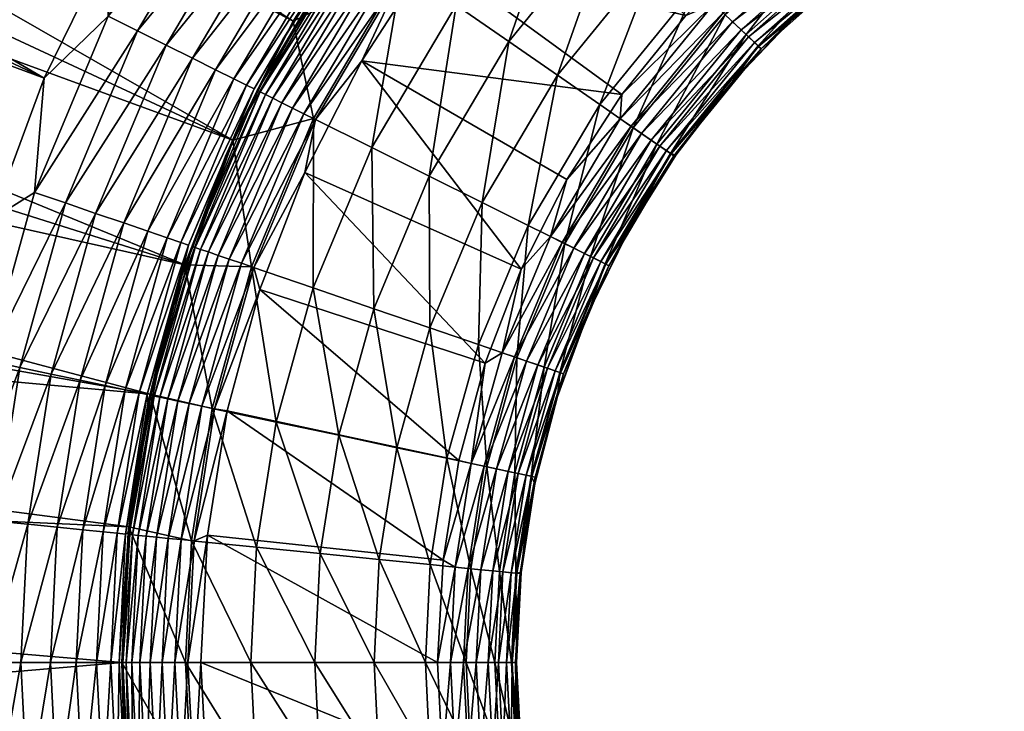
# Model space of a CAD drawing. Header units: inches. Extents: x -175 to 175, y -175 to 175.
# Tile 27 of 43: x -35 to -10, y -1 to 16. Entities that reach past the tile are written whole.
import ezdxf

# ---------------------------------------------------------------- set-up
doc = ezdxf.new("R2010")
doc.units = ezdxf.units.IN
doc.header["$MEASUREMENT"] = 0
doc.layers.add('Layer 1', color=7, linetype='Continuous')

# ---------------------------------------------------------------- blocks, each defined once
blk = doc.blocks.new('Bucket 35 H-6')
at = {"color": 253, "true_color": 0xa4adb2}
mesh = blk.add_polyface(dxfattribs=at)
corners = [(-24.163, 21.735, 18), (-82.638, 85.21, 18), (-21.723, 24.17, 18), (-104.581, 56.15, 18), (-100.924, 62.485, 18), (-28.156, 16.233, 18), (-107.836, 49.609, 18), (-29.689, 13.222, 18), (-110.684, 42.876, 18), (-30.902, 10.064, 18), (-116.672, 21.808, 18), (-115.108, 28.952, 18), (-31.782, 6.791, 18), (-113.112, 35.976, 18), (-117.795, 14.589, 18), (-32.316, 3.433, 18), (-118.47, 7.312, 18), (-32.5, 0, 18), (-118.69, 0, 18), (-26.301, 19.092, 18), (-92.482, 74.413, 18), (-114.709, 61.578, 8), (-34.464, 14.789, 8), (-32.789, 18.2, 8), (-121.409, 47.018, 8), (-124.076, 39.456, 8), (-35.787, 11.225, 8), (-118.284, 54.398, 8), (-126.27, 31.743, 8), (-127.982, 23.916, 8), (-37.314, 3.799, 8), (-36.738, 7.555, 8), (-129.21, 15.99, 8), (-129.95, 8.018, 8), (-37.5, 0, 8), (-30.783, 21.418, 8), (-110.701, 68.521, 8), (-28.457, 24.425, 8), (-101.44, 81.606, 8), (-34.133, 3.422, 6.845), (-34.88, 3.497, 7.361), (-35.055, 0, 7.361), (-35.687, 3.578, 7.725), (-35.865, 0, 7.725), (-36.693, 0, 7.934), (-36.51, 3.66, 7.934), (-34.304, 0, 6.845), (-35.079, 7.468, 7.725), (-34.286, 7.299, 7.361), (-33.927, 11.632, 7.725), (-35.889, 7.64, 7.934), (-34.71, 11.901, 7.934)]
mesh.append_faces([[corners[k] for k in face] for face in [(0, 1, 2), (3, 4, 5), (6, 3, 7), (8, 7, 9), (10, 11, 12), (9, 11, 13), (14, 15, 16), (17, 18, 16), (0, 19, 20), (4, 19, 5), (3, 5, 7), (8, 6, 7), (13, 8, 9), (12, 11, 9), (12, 14, 10), (15, 17, 16), (12, 15, 14), (21, 22, 23), (24, 25, 26), (22, 27, 24), (26, 25, 28), (29, 30, 31), (28, 29, 31), (30, 32, 33), (30, 33, 34), (30, 29, 32), (26, 28, 31), (22, 24, 26), (22, 21, 27), (35, 36, 23), (37, 38, 35), (39, 40, 41), (42, 43, 40), (42, 44, 43), (45, 34, 44), (41, 46, 39), (30, 34, 45), (43, 41, 40), (47, 42, 48), (47, 49, 50), (50, 49, 51), (44, 42, 45), (50, 45, 47), (42, 40, 48), (26, 51, 22), (31, 50, 26), (50, 51, 26), (50, 31, 30), (30, 45, 50), (45, 42, 47)]], dxfattribs={"color": 253})
mesh = blk.add_polyface(dxfattribs=at)
corners = [(-29.067, 14.48, 1.677), (-26.696, 18.49, 1.677), (-28.417, 15.773, 2), (-26.679, 18.563, 2), (-28.992, 14.443, 1.346), (-26.627, 18.443, 1.346), (-26.507, 18.36, 1.022), (-28.861, 14.378, 1.022), (-26.337, 18.242, 0.722), (-28.677, 14.286, 0.722), (-26.124, 18.094, 0.462), (-28.444, 14.17, 0.462), (-25.61, 17.739, 0.11), (-25.338, 17.55, 0.026), (-22.32, 21.257, 0.026), (-25.877, 17.923, 0.255), (-22.794, 21.709, 0.255), (-28.175, 14.036, 0.255), (-22.56, 21.485, 0.11), (-27.885, 13.892, 0.11), (-27.589, 13.744, 0.026), (-24.683, 17.917), (-22.676, 20.397), (-26.423, 15.234), (-26.878, 18.27, 2.25), (-24.663, 21.168, 2), (-26.878, 18.27, 2.75), (-28.419, 15.759, 3), (-29.646, 13.317, 2.75), (-29.646, 13.317, 2.25), (-24.666, 21.156, 3), (-26.678, 18.557, 3), (-29.646, 13.317, 2.5), (-26.878, 18.27, 2.5), (-25.391, 17.587, 17.869), (-27.646, 13.772, 17.869), (-28.156, 16.233, 18), (-26.301, 19.092, 18), (-24.03, 16.644, 17.451), (-26.164, 13.034, 17.451), (-22.366, 21.301, 17.869), (-19.837, 14.376), (-26.771, 18.543, 3.807), (-29.149, 14.521, 3.807), (-29.336, 14.614, 4.635), (-29.662, 14.777, 5.445), (-26.943, 18.662, 4.635), (-27.242, 18.869, 5.445), (-30.124, 15.007, 6.196), (-27.666, 19.163, 6.196), (-30.705, 15.296, 6.845), (-28.2, 19.533, 6.845), (-28.817, 19.96, 7.361), (-31.377, 15.631, 7.361), (-32.103, 15.992, 7.725), (-29.484, 20.422, 7.725), (-30.164, 20.893, 7.934), (-32.843, 16.362, 7.934)]
mesh.append_faces([[corners[k] for k in face] for face in [(0, 1, 2), (2, 1, 3), (4, 5, 0), (6, 7, 8), (5, 1, 0), (6, 4, 7), (6, 5, 4), (8, 7, 9), (9, 10, 8), (10, 9, 11), (12, 13, 14), (11, 15, 10), (10, 15, 16), (11, 17, 15), (12, 15, 17), (12, 18, 15), (17, 19, 12), (19, 20, 13), (13, 12, 19), (13, 21, 22), (13, 23, 21), (13, 20, 23), (24, 3, 25), (26, 27, 28), (2, 24, 29), (2, 3, 24), (26, 30, 31), (26, 32, 33), (26, 31, 27), (33, 29, 24), (34, 35, 36), (36, 37, 34), (34, 38, 39), (40, 38, 34), (23, 41, 21), (31, 42, 27), (43, 27, 42), (42, 44, 43), (45, 46, 47), (44, 42, 46), (46, 45, 44), (48, 47, 49), (47, 48, 45), (50, 49, 51), (50, 48, 49), (52, 53, 51), (53, 50, 51), (53, 52, 54), (54, 52, 55), (56, 57, 55)]], dxfattribs={"color": 253})
mesh = blk.add_polyface(dxfattribs=at)
corners = [(-31.015, 9.728, 2), (-31.84, 6.547, 2), (-31.762, 6.762, 1.677), (-32.339, 3.292, 2), (-30.718, 10.532, 1.677), (-32.312, 3.239, 1.677), (-31.68, 6.744, 1.346), (-30.639, 10.505, 1.346), (-31.538, 6.714, 1.022), (-30.502, 10.458, 1.022), (-32.229, 3.231, 1.346), (-32.084, 3.216, 1.022), (-31.336, 6.671, 0.722), (-31.878, 3.196, 0.722), (-31.082, 6.617, 0.462), (-32.247, 4.047, 2.75), (-31.365, 8.515, 2.75), (-31.829, 6.531, 3), (-32.247, 4.047, 2.25), (-31.365, 8.515, 2.5), (-32.247, 4.047, 2.5), (-31.365, 8.515, 2.25), (-31.005, 9.722, 3), (-32.45, 11.126, 6.845), (-33.552, 7.143, 6.845), (-31.835, 10.915, 6.196), (-30.805, 10.562, 3.807), (-31.852, 6.781, 3.807), (-32.403, 3.248, 3.807), (-31.377, 15.631, 7.361), (-33.927, 11.632, 7.725), (-33.16, 11.369, 7.361), (-35.079, 7.468, 7.725), (-32.056, 6.824, 4.635), (-31.003, 10.63, 4.635), (-32.611, 3.269, 4.635), (-31.347, 10.748, 5.445), (-32.412, 6.9, 5.445), (-32.973, 3.306, 5.445), (-32.917, 7.008, 6.196), (-33.487, 3.357, 6.196), (-30.705, 15.296, 6.845), (-30.124, 15.007, 6.196), (-34.133, 3.422, 6.845), (-34.286, 7.299, 7.361), (-34.88, 3.497, 7.361), (-32.103, 15.992, 7.725), (-29.484, 20.422, 7.725), (-32.843, 16.362, 7.934), (-34.71, 11.901, 7.934), (-32.789, 18.2, 8), (-30.164, 20.893, 7.934), (-30.783, 21.418, 8), (-34.464, 14.789, 8)]
mesh.append_faces([[corners[k] for k in face] for face in [(0, 1, 2), (2, 1, 3), (2, 4, 0), (2, 5, 6), (2, 6, 7), (8, 9, 6), (10, 8, 6), (11, 12, 8), (13, 14, 12), (15, 16, 17), (18, 19, 20), (16, 15, 20), (1, 0, 21), (20, 19, 16), (16, 22, 17), (21, 18, 1), (18, 21, 19), (23, 24, 25), (22, 26, 27), (28, 17, 27), (29, 30, 31), (32, 31, 30), (33, 26, 34), (27, 17, 22), (35, 27, 33), (34, 36, 37), (33, 27, 26), (37, 38, 33), (36, 25, 39), (37, 33, 34), (39, 40, 37), (41, 23, 42), (42, 23, 25), (39, 37, 36), (24, 43, 39), (31, 41, 29), (31, 44, 23), (41, 31, 23), (24, 39, 25), (44, 45, 24), (30, 29, 46), (32, 44, 31), (44, 24, 23), (47, 48, 46), (46, 49, 30), (48, 49, 46), (50, 51, 52), (53, 48, 50), (48, 51, 50), (49, 48, 53)]], dxfattribs={"color": 253})
mesh = blk.add_polyface(dxfattribs=at)
corners = [(-18.216, 16.383), (-17.508, 16.674, 0.026), (-16.398, 18.201), (-19.837, 14.376), (-19.875, 13.766, 0.026), (-21.228, 12.23), (-21.641, 10.781, 0.026), (-16.816, 16.015, 0.462), (-19.337, 13.393, 0.255), (-19.09, 13.222, 0.462), (-19.603, 13.578, 0.11), (-17.268, 16.446, 0.11), (-16.628, 15.836, 0.722), (-17.033, 16.222, 0.255), (-21.344, 10.633, 0.11), (-21.054, 10.488, 0.255), (-20.785, 10.355, 0.462), (-18.876, 13.074, 0.722), (-20.553, 10.239, 0.722), (-18.706, 12.957, 1.022), (-16.478, 15.693, 1.022), (-18.587, 12.874, 1.346), (-18.518, 12.826, 1.677), (-16.312, 15.535, 1.677), (-16.373, 15.593, 1.346), (-18.47, 12.851, 2), (-17.074, 14.655, 2), (-19.674, 10.92, 2), (-19.993, 19.041, 16.723), (-22.697, 15.721, 16.723), (-21.167, 20.159, 17.451), (-17.218, 16.398, 12.89), (-18.948, 13.124, 11.269), (-19.547, 13.539, 12.89), (-15.665, 20.887, 15.691), (-17.965, 17.11, 14.392), (-18.906, 18.006, 15.691), (-24.03, 16.644, 17.451), (-21.463, 14.866, 15.691), (-23.369, 11.642, 15.691), (-22.206, 11.063, 14.392), (-20.395, 14.126, 14.392), (-21.283, 10.602, 12.89), (-20.631, 10.278, 11.269), (-16.691, 15.896, 11.269), (-18.604, 12.886, 9.614), (-20.257, 10.091, 9.614), (-18.469, 12.847, 8), (-19.675, 10.91, 8), (-17.076, 14.647, 8), (-22.676, 20.397), (-24.683, 17.917), (-26.423, 15.234)]
mesh.append_faces([[corners[k] for k in face] for face in [(0, 1, 2), (1, 3, 4), (0, 3, 1), (4, 3, 5), (6, 4, 5), (7, 8, 9), (4, 10, 11), (4, 11, 1), (10, 4, 6), (9, 12, 7), (10, 8, 13), (11, 10, 13), (8, 10, 14), (7, 13, 8), (9, 8, 15), (16, 17, 9), (17, 12, 9), (18, 19, 17), (17, 19, 20), (21, 22, 23), (19, 21, 24), (22, 25, 26), (22, 27, 25), (28, 29, 30), (31, 32, 33), (34, 35, 36), (29, 37, 30), (38, 29, 28), (39, 29, 38), (38, 28, 36), (38, 40, 39), (36, 41, 38), (40, 38, 41), (41, 36, 35), (35, 33, 41), (42, 41, 33), (35, 31, 33), (33, 32, 43), (31, 44, 32), (32, 45, 46), (45, 32, 44), (45, 47, 48), (47, 45, 49), (49, 25, 47), (25, 49, 26), (25, 27, 47), (50, 0, 2), (51, 3, 0), (52, 5, 3), (51, 0, 50)]], dxfattribs={"color": 253})
mesh = blk.add_polyface(dxfattribs=at)
corners = [(-14.308, 19.077, 0.11), (-17.508, 16.674, 0.026), (-17.268, 16.446, 0.11), (-16.398, 18.201), (-14.506, 19.342, 0.026), (-14.384, 19.834), (-17.033, 16.222, 0.255), (-14.113, 18.818, 0.255), (-16.628, 15.836, 0.722), (-13.653, 18.204, 1.022), (-13.777, 18.369, 0.722), (-13.933, 18.577, 0.462), (-16.816, 16.015, 0.462), (-10.348, 20.498, 0.722), (-16.373, 15.593, 1.346), (-16.312, 15.535, 1.677), (-13.516, 18.021, 1.677), (-16.478, 15.693, 1.022), (-18.876, 13.074, 0.722), (-10.255, 20.314, 1.022), (-13.566, 18.088, 1.346), (-18.706, 12.957, 1.022), (-10.189, 20.184, 1.346), (-10.151, 20.109, 1.677), (-15.503, 16.309, 2), (-17.074, 14.655, 2), (-18.518, 12.826, 1.677), (-18.587, 12.874, 1.346), (-13.776, 17.794, 2), (-11.904, 19.098, 2), (-14.886, 19.847, 14.392), (-17.965, 17.11, 14.392), (-15.665, 20.887, 15.691), (-17.218, 16.398, 12.89), (-14.266, 19.022, 12.89), (-17.076, 14.647, 8), (-18.604, 12.886, 9.614), (-16.388, 15.608, 9.614), (-16.691, 15.896, 11.269), (-13.579, 18.105, 9.614), (-13.83, 18.44, 11.269), (-15.506, 16.298, 8), (-10.387, 20.576, 11.269), (-13.774, 17.784, 8), (-11.906, 19.083, 8), (-10.199, 20.203, 9.614)]
mesh.append_faces([[corners[k] for k in face] for face in [(0, 1, 2), (3, 1, 4), (5, 3, 4), (2, 6, 7), (4, 1, 0), (2, 7, 0), (8, 9, 10), (11, 7, 6), (11, 6, 12), (12, 10, 11), (13, 11, 10), (12, 8, 10), (14, 15, 16), (17, 8, 18), (19, 10, 9), (8, 17, 9), (20, 9, 17), (14, 17, 21), (9, 20, 22), (17, 14, 20), (20, 16, 23), (16, 15, 24), (14, 16, 20), (25, 15, 26), (27, 15, 14), (16, 28, 29), (23, 16, 29), (24, 28, 16), (15, 25, 24), (30, 31, 32), (33, 31, 30), (30, 34, 33), (35, 36, 37), (38, 33, 34), (39, 37, 40), (34, 40, 38), (38, 37, 36), (41, 37, 39), (40, 37, 38), (42, 39, 40), (37, 41, 35), (39, 43, 41), (39, 44, 43), (39, 45, 44), (43, 29, 28), (29, 43, 44), (41, 43, 24), (28, 24, 43), (25, 35, 41), (41, 24, 25)]], dxfattribs={"color": 253})
mesh = blk.add_polyface(dxfattribs=at)
corners = [(-29.869, 12.817, 2), (-31.015, 9.728, 2), (-30.718, 10.532, 1.677), (-29.067, 14.48, 1.677), (-28.417, 15.773, 2), (-28.861, 14.378, 1.022), (-30.502, 10.458, 1.022), (-28.677, 14.286, 0.722), (-30.639, 10.505, 1.346), (-28.992, 14.443, 1.346), (-30.306, 10.391, 0.722), (-28.444, 14.17, 0.462), (-30.061, 10.306, 0.462), (-28.175, 14.036, 0.255), (-29.777, 10.209, 0.255), (-27.885, 13.892, 0.11), (-29.47, 10.104, 0.11), (-29.157, 9.997, 0.026), (-27.589, 13.744, 0.026), (-27.862, 12.408), (-26.423, 15.234), (-29, 9.445), (-29.646, 13.317, 2.25), (-26.878, 18.27, 2.75), (-29.646, 13.317, 2.75), (-29.646, 13.317, 2.5), (-29.866, 12.803, 3), (-31.005, 9.722, 3), (-26.878, 18.27, 2.5), (-31.365, 8.515, 2.5), (-28.419, 15.759, 3), (-31.365, 8.515, 2.25), (-29.217, 10.017, 17.869), (-29.689, 13.222, 18), (-27.646, 13.772, 17.869), (-24.713, 12.311, 16.723), (-26.117, 8.954, 16.723), (-26.164, 13.034, 17.451), (-30.902, 10.064, 18), (-27.651, 9.48, 17.451), (-28.156, 16.233, 18), (-25.391, 17.587, 17.869), (-24.03, 16.644, 17.451), (-22.697, 15.721, 16.723), (-23.369, 11.642, 15.691), (-24.697, 8.468, 15.691), (-22.385, 9.957), (-21.228, 12.23), (-31.003, 10.63, 4.635), (-29.149, 14.521, 3.807), (-29.336, 14.614, 4.635), (-31.835, 10.915, 6.196), (-29.662, 14.777, 5.445), (-30.124, 15.007, 6.196), (-31.347, 10.748, 5.445), (-30.805, 10.562, 3.807)]
mesh.append_faces([[corners[k] for k in face] for face in [(0, 1, 2), (0, 3, 4), (5, 6, 7), (0, 2, 3), (2, 8, 9), (2, 9, 3), (8, 6, 5), (8, 5, 9), (6, 10, 7), (10, 11, 7), (10, 12, 11), (13, 11, 12), (13, 12, 14), (15, 13, 14), (14, 16, 15), (16, 17, 18), (18, 15, 16), (18, 19, 20), (17, 21, 19), (18, 17, 19), (0, 22, 1), (23, 24, 25), (4, 22, 0), (24, 26, 27), (25, 22, 28), (24, 29, 25), (26, 24, 30), (25, 31, 22), (32, 33, 34), (35, 36, 37), (38, 33, 32), (34, 37, 39), (40, 34, 33), (39, 32, 34), (41, 37, 34), (42, 43, 35), (42, 35, 37), (44, 35, 43), (45, 35, 44), (19, 46, 20), (20, 46, 47), (48, 49, 50), (51, 52, 53), (54, 50, 52), (49, 26, 30), (49, 55, 26), (26, 55, 27), (49, 48, 55), (50, 54, 48), (52, 51, 54)]], dxfattribs={"color": 253})
mesh = blk.add_polyface(dxfattribs=at)
corners = [(-21.054, 10.488, 0.255), (-19.337, 13.393, 0.255), (-21.344, 10.633, 0.11), (-22.385, 9.957), (-23.3, 7.575), (-22.87, 7.841, 0.026), (-21.641, 10.781, 0.026), (-21.228, 12.23), (-22.557, 7.734, 0.11), (-23.324, 4.965, 0.11), (-22.25, 7.629, 0.255), (-19.603, 13.578, 0.11), (-21.966, 7.531, 0.462), (-23.006, 4.898, 0.255), (-20.785, 10.355, 0.462), (-19.09, 13.222, 0.462), (-20.368, 10.147, 1.022), (-18.587, 12.874, 1.346), (-18.706, 12.957, 1.022), (-20.553, 10.239, 0.722), (-18.876, 13.074, 0.722), (-21.721, 7.447, 0.722), (-21.525, 7.38, 1.022), (-20.238, 10.082, 1.346), (-21.388, 7.333, 1.346), (-20.163, 10.044, 1.677), (-18.518, 12.826, 1.677), (-21.309, 7.306, 1.677), (-19.674, 10.92, 2), (-20.679, 8.873, 2), (-21.472, 6.735, 2), (-22.492, 7.712, 12.89), (-23.468, 8.046, 14.392), (-22.206, 11.063, 14.392), (-21.283, 10.602, 12.89), (-20.395, 14.126, 14.392), (-21.804, 7.476, 11.269), (-20.631, 10.278, 11.269), (-19.547, 13.539, 12.89), (-20.257, 10.091, 9.614), (-21.408, 7.34, 9.614), (-18.948, 13.124, 11.269), (-20.676, 8.864, 8), (-21.465, 6.731, 8), (-19.675, 10.91, 8), (-18.604, 12.886, 9.614), (-18.469, 12.847, 8)]
mesh.append_faces([[corners[k] for k in face] for face in [(0, 1, 2), (3, 4, 5), (6, 7, 3), (8, 9, 10), (11, 6, 2), (12, 10, 13), (3, 5, 6), (5, 8, 2), (5, 2, 6), (8, 10, 0), (10, 14, 0), (8, 0, 2), (15, 0, 14), (10, 12, 14), (16, 17, 18), (19, 14, 12), (20, 14, 19), (12, 21, 19), (16, 19, 21), (19, 16, 18), (16, 21, 22), (23, 16, 22), (23, 17, 16), (22, 24, 23), (23, 25, 26), (26, 17, 23), (24, 27, 25), (25, 23, 24), (25, 28, 26), (25, 29, 28), (27, 30, 29), (25, 27, 29), (31, 32, 33), (34, 33, 35), (33, 34, 31), (36, 31, 34), (37, 34, 38), (34, 37, 36), (37, 39, 40), (40, 36, 37), (41, 39, 37), (40, 42, 43), (39, 44, 42), (40, 39, 42), (39, 45, 44), (44, 46, 28), (28, 29, 42), (42, 44, 28), (42, 30, 43), (30, 42, 29)]], dxfattribs={"color": 253})
mesh = blk.add_polyface(dxfattribs=at)
corners = [(-23.3, 7.575), (-23.961, 5.113), (-23.647, 5.034, 0.026), (-22.87, 7.841, 0.026), (-22.557, 7.734, 0.11), (-23.324, 4.965, 0.11), (-30.502, 10.458, 1.022), (-30.639, 10.505, 1.346), (-31.68, 6.744, 1.346), (-30.306, 10.391, 0.722), (-31.538, 6.714, 1.022), (-30.471, 6.487, 0.11), (-29.47, 10.104, 0.11), (-30.788, 6.554, 0.255), (-30.718, 10.532, 1.677), (-31.762, 6.762, 1.677), (-31.321, 3.14, 0.255), (-30.061, 10.306, 0.462), (-31.336, 6.671, 0.722), (-31.082, 6.617, 0.462), (-29.777, 10.209, 0.255), (-30.147, 6.418, 0.026), (-29.157, 9.997, 0.026), (-30.669, 3.075, 0.026), (-29.826, 6.373), (-30.998, 3.108, 0.11), (-29, 9.445), (-31.365, 8.515, 2.25), (-31.015, 9.728, 2), (-29.646, 13.317, 2.25), (-31.365, 8.515, 2.5), (-29.646, 13.317, 2.75), (-31.365, 8.515, 2.75), (-31.005, 9.722, 3), (-29.646, 13.317, 2.5), (-30.902, 10.064, 18), (-30.209, 6.431, 17.869), (-31.782, 6.791, 18), (-29.217, 10.017, 17.869), (-24.697, 8.468, 15.691), (-26.117, 8.954, 16.723), (-24.713, 12.311, 16.723), (-30.732, 3.081, 17.869), (-28.59, 6.086, 17.451), (-29.085, 2.916, 17.451), (-27.651, 9.48, 17.451), (-27.004, 5.749, 16.723), (-27.472, 2.754, 16.723), (-26.164, 13.034, 17.451), (-25.536, 5.436, 15.691), (-25.978, 2.604, 15.691), (-23.369, 11.642, 15.691), (-23.468, 8.046, 14.392), (-24.266, 5.166, 14.392), (-22.206, 11.063, 14.392), (-22.492, 7.712, 12.89), (-23.256, 4.951, 12.89), (-27.862, 12.408), (-24.361, 2.588), (-22.385, 9.957)]
mesh.append_faces([[corners[k] for k in face] for face in [(0, 1, 2), (2, 3, 0), (4, 3, 2), (2, 5, 4), (6, 7, 8), (9, 6, 10), (11, 12, 13), (7, 14, 15), (11, 13, 16), (17, 9, 18), (9, 10, 18), (19, 17, 18), (20, 17, 19), (13, 20, 19), (12, 20, 13), (11, 21, 22), (22, 12, 11), (23, 24, 21), (25, 21, 11), (21, 24, 26), (22, 21, 26), (27, 28, 29), (30, 31, 32), (31, 33, 32), (30, 27, 34), (35, 36, 37), (35, 38, 36), (39, 40, 41), (36, 42, 37), (38, 43, 36), (43, 44, 36), (45, 43, 38), (43, 46, 47), (40, 46, 45), (40, 45, 48), (45, 46, 43), (49, 40, 39), (49, 50, 46), (51, 52, 39), (40, 49, 46), (39, 52, 53), (51, 54, 52), (39, 53, 49), (52, 55, 56), (52, 56, 53), (26, 24, 1), (57, 26, 0), (24, 58, 1), (26, 1, 0), (57, 0, 59)]], dxfattribs={"color": 253})
mesh = blk.add_polyface(dxfattribs=at)
corners = [(-22.642, 2.27, 1.022), (-22.257, 4.738, 1.022), (-22.847, 2.29, 0.722), (-22.713, 4.835, 0.462), (-21.721, 7.447, 0.722), (-21.966, 7.531, 0.462), (-22.414, 2.247, 1.677), (-22.497, 2.255, 1.346), (-22.61, 0, 1.346), (-22.526, 0, 1.677), (-22.5, 0, 2), (-22.388, 2.279, 2), (-22.032, 4.69, 1.677), (-22.114, 4.708, 1.346), (-21.388, 7.333, 1.346), (-22.755, 0, 1.022), (-23.006, 4.898, 0.255), (-22.25, 7.629, 0.255), (-23.324, 4.965, 0.11), (-23.106, 2.316, 0.462), (-22.459, 4.781, 0.722), (-21.525, 7.38, 1.022), (-22.962, 0, 0.722), (-21.309, 7.306, 1.677), (-22.043, 4.533, 2), (-21.472, 6.735, 2), (-22.544, 4.799, 11.269), (-22.518, 2.257, 9.614), (-22.934, 2.299, 11.269), (-22.381, 2.278, 8), (-22.135, 4.712, 9.614), (-22.036, 4.522, 8), (-22.5, 0, 8), (-21.804, 7.476, 11.269), (-21.408, 7.34, 9.614), (-22.631, 0, 9.614), (-23.049, 0, 11.269), (-22.492, 7.712, 12.89), (-23.256, 4.951, 12.89), (-21.465, 6.731, 8)]
mesh.append_faces([[corners[k] for k in face] for face in [(0, 1, 2), (3, 4, 5), (6, 7, 8), (9, 10, 11), (6, 12, 7), (1, 13, 14), (7, 15, 8), (16, 17, 18), (5, 16, 3), (19, 2, 20), (20, 4, 3), (21, 4, 20), (1, 21, 20), (19, 20, 3), (0, 2, 22), (14, 21, 1), (13, 1, 0), (2, 1, 20), (15, 0, 22), (7, 0, 15), (13, 12, 23), (23, 14, 13), (12, 6, 24), (7, 12, 13), (7, 13, 0), (12, 24, 25), (23, 12, 25), (6, 11, 24), (6, 9, 11), (9, 6, 8), (26, 27, 28), (29, 30, 31), (32, 27, 29), (33, 34, 30), (35, 36, 28), (33, 26, 37), (29, 27, 30), (30, 27, 26), (37, 26, 38), (30, 26, 33), (27, 35, 28), (35, 27, 32), (30, 39, 31), (34, 39, 30), (24, 31, 25), (39, 25, 31), (11, 29, 31), (31, 24, 11), (10, 29, 11), (10, 32, 29)]], dxfattribs={"color": 253})
mesh = blk.add_polyface(dxfattribs=at)
corners = [(-32.339, 3.292, 2), (-32.5, 0, 2), (-32.312, 3.239, 1.677), (-30.788, 6.554, 0.255), (-31.62, 3.17, 0.462), (-31.321, 3.14, 0.255), (-31.762, 6.762, 1.677), (-32.229, 3.231, 1.346), (-32.474, 0, 1.677), (-32.084, 3.216, 1.022), (-31.538, 6.714, 1.022), (-32.39, 0, 1.346), (-31.68, 6.744, 1.346), (-31.878, 3.196, 0.722), (-31.336, 6.671, 0.722), (-32.245, 0, 1.022), (-31.082, 6.617, 0.462), (-32.038, 0, 0.722), (-31.778, 0, 0.462), (-31.154, 0, 0.11), (-30.998, 3.108, 0.11), (-31.478, 0, 0.255), (-32.247, 4.047, 2.5), (-32.5, 0, 2.5), (-32.5, 0, 2.25), (-32.5, 0, 3), (-32.5, 0, 2.75), (-32.328, 3.29, 3), (-32.247, 4.047, 2.75), (-31.829, 6.531, 3), (-32.247, 4.047, 2.25), (-31.84, 6.547, 2), (-32.316, 3.433, 18), (-30.732, 3.081, 17.869), (-30.886, 0, 17.869), (-31.782, 6.791, 18), (-32.5, 0, 18), (-32.403, 3.248, 3.807), (-32.566, 0, 3.807), (-32.611, 3.269, 4.635), (-32.775, 0, 4.635), (-33.139, 0, 5.445), (-32.973, 3.306, 5.445), (-31.852, 6.781, 3.807), (-33.655, 0, 6.196), (-33.487, 3.357, 6.196), (-32.056, 6.824, 4.635), (-34.304, 0, 6.845), (-34.133, 3.422, 6.845), (-32.412, 6.9, 5.445), (-32.917, 7.008, 6.196), (-34.88, 3.497, 7.361), (-33.552, 7.143, 6.845)]
mesh.append_faces([[corners[k] for k in face] for face in [(0, 1, 2), (3, 4, 5), (0, 2, 6), (7, 2, 8), (1, 8, 2), (7, 9, 10), (11, 9, 7), (11, 7, 8), (7, 12, 2), (9, 13, 14), (15, 9, 11), (13, 9, 15), (13, 4, 16), (17, 13, 15), (4, 13, 17), (18, 4, 17), (5, 4, 18), (19, 20, 21), (4, 3, 16), (21, 5, 18), (20, 5, 21), (22, 23, 24), (25, 26, 27), (28, 29, 27), (30, 24, 0), (24, 1, 0), (30, 0, 31), (26, 23, 28), (30, 22, 24), (28, 27, 26), (22, 28, 23), (32, 33, 34), (32, 35, 33), (34, 36, 32), (37, 27, 29), (27, 38, 25), (39, 40, 37), (40, 38, 37), (27, 37, 38), (41, 39, 42), (41, 40, 39), (39, 37, 43), (44, 42, 45), (44, 41, 42), (42, 39, 46), (47, 45, 48), (47, 44, 45), (45, 42, 49), (48, 45, 50), (51, 48, 52)]], dxfattribs={"color": 253})
mesh = blk.add_polyface(dxfattribs=at)
corners = [(-23.647, 5.034, 0.026), (-23.961, 5.113), (-24.361, 2.588), (-24.057, 2.412, 0.026), (-24.5, 0), (-23.324, 4.965, 0.11), (-23.727, 2.379, 0.11), (-24.177, 0, 0.026), (-23.405, 2.346, 0.255), (-23.006, 4.898, 0.255), (-23.846, 0, 0.11), (-23.106, 2.316, 0.462), (-22.713, 4.835, 0.462), (-23.522, 0, 0.255), (-23.222, 0, 0.462), (-22.847, 2.29, 0.722), (-22.962, 0, 0.722), (-30.147, 6.418, 0.026), (-30.998, 3.108, 0.11), (-30.669, 3.075, 0.026), (-30.823, 0, 0.026), (-30.5, 0), (-30.327, 3.222), (-31.154, 0, 0.11), (-30.471, 6.487, 0.11), (-31.321, 3.14, 0.255), (-29.826, 6.373), (-24.809, 0, 14.392), (-25.978, 2.604, 15.691), (-24.686, 2.475, 14.392), (-30.886, 0, 17.869), (-30.732, 3.081, 17.869), (-29.231, 0, 17.451), (-23.659, 2.372, 12.89), (-23.777, 0, 12.89), (-23.049, 0, 11.269), (-22.934, 2.299, 11.269), (-27.61, 0, 16.723), (-29.085, 2.916, 17.451), (-27.472, 2.754, 16.723), (-26.108, 0, 15.691), (-30.209, 6.431, 17.869), (-28.59, 6.086, 17.451), (-27.004, 5.749, 16.723), (-24.266, 5.166, 14.392), (-25.536, 5.436, 15.691), (-23.256, 4.951, 12.89), (-22.544, 4.799, 11.269)]
mesh.append_faces([[corners[k] for k in face] for face in [(0, 1, 2), (3, 2, 4), (0, 3, 5), (0, 2, 3), (6, 3, 7), (4, 7, 3), (6, 8, 9), (10, 8, 6), (10, 6, 7), (6, 5, 3), (8, 11, 12), (6, 9, 5), (13, 8, 10), (11, 8, 13), (8, 12, 9), (14, 11, 13), (15, 11, 14), (16, 15, 14), (17, 18, 19), (20, 21, 22), (23, 19, 18), (18, 24, 25), (19, 22, 26), (19, 20, 22), (20, 19, 23), (27, 28, 29), (30, 31, 32), (29, 33, 34), (35, 33, 36), (37, 32, 38), (31, 38, 32), (39, 37, 38), (40, 37, 39), (38, 31, 41), (39, 28, 40), (38, 42, 39), (40, 28, 27), (35, 34, 33), (43, 28, 39), (44, 29, 45), (45, 29, 28), (29, 34, 27), (44, 46, 33), (29, 44, 33), (46, 47, 36), (36, 33, 46), (2, 26, 22), (21, 4, 22), (22, 4, 2)]], dxfattribs={"color": 253})
mesh = blk.add_polyface(dxfattribs=at)
corners = [(-37.29, -3.943, 8), (-36.678, -7.806, 8), (-36.51, -3.66, 7.934), (-35.079, -7.468, 7.725), (-34.88, -3.497, 7.361), (-35.687, -3.578, 7.725), (-35.889, -7.64, 7.934), (-35.055, 0, 7.361), (-35.865, 0, 7.725), (-37.5, 0, 8), (-36.693, 0, 7.934), (-34.133, -3.422, 6.845), (-34.304, 0, 6.845), (-34.286, -7.299, 7.361), (-33.927, -11.632, 7.725), (-34.71, -11.901, 7.934), (-35.662, -11.596, 8), (-34.255, -15.255, 8), (-32.328, -3.29, 18), (-118.462, -7.331, 18), (-32.5, 0, 18), (-29.866, -12.803, 18), (-28.419, -15.759, 18), (-107.814, -49.627, 18), (-26.678, -18.557, 18), (-100.902, -62.497, 18), (-92.466, -74.412, 18), (-24.666, -21.156, 18), (-22.398, -23.541, 18), (-87.717, -79.957, 18), (-104.559, -56.165, 18), (-110.676, -42.872, 18), (-31.005, -9.722, 18), (-115.107, -28.943, 18), (-31.829, -6.531, 18), (-116.666, -21.822, 18), (-117.788, -14.598, 18), (-118.69, 0, 18), (-113.102, -35.986, 18), (-30.325, -22.058, 8), (-32.465, -18.766, 8), (-110.703, -68.539, 8), (-127.987, -23.916, 8), (-126.272, -31.748, 8), (-129.214, -16.013, 8), (-121.414, -47.024, 8), (-124.082, -39.445, 8), (-118.288, -54.407, 8), (-114.704, -61.609, 8), (-101.453, -81.606, 8), (-27.858, -25.103, 8), (-129.952, -8.041, 8)]
mesh.append_faces([[corners[k] for k in face] for face in [(0, 1, 2), (3, 4, 5), (5, 2, 6), (7, 8, 5), (1, 6, 2), (9, 0, 10), (4, 11, 12), (4, 12, 7), (11, 4, 13), (3, 5, 6), (3, 14, 13), (5, 4, 7), (10, 2, 8), (3, 15, 14), (3, 13, 4), (6, 15, 3), (2, 5, 8), (0, 2, 10), (16, 6, 1), (16, 15, 6), (17, 15, 16), (18, 19, 20), (21, 22, 23), (24, 25, 22), (26, 24, 27), (28, 29, 27), (30, 22, 25), (30, 23, 22), (21, 23, 31), (31, 32, 21), (33, 34, 32), (35, 18, 34), (34, 33, 35), (36, 18, 35), (36, 19, 18), (20, 19, 37), (38, 32, 31), (38, 33, 32), (39, 40, 41), (42, 43, 1), (1, 0, 44), (45, 16, 46), (16, 1, 43), (17, 45, 47), (17, 47, 48), (39, 49, 50), (17, 48, 40), (16, 45, 17), (16, 43, 46), (9, 51, 0)]], dxfattribs={"color": 253})
mesh = blk.add_polyface(dxfattribs=at)
corners = [(-32.566, 0, 3.807), (-32.611, -3.269, 4.635), (-32.403, -3.248, 3.807), (-32.775, 0, 4.635), (-33.655, 0, 6.196), (-33.487, -3.357, 6.196), (-33.139, 0, 5.445), (-32.5, 0, 3), (-32.339, -3.292, 3), (-34.133, -3.422, 6.845), (-31.852, -6.781, 3.807), (-32.973, -3.306, 5.445), (-32.056, -6.824, 4.635), (-32.412, -6.9, 5.445), (-34.304, 0, 6.845), (-32.917, -7.008, 6.196), (-33.552, -7.143, 6.845), (-31.829, -6.531, 18), (-32.328, -3.29, 18), (-30.209, -6.431, 17.869), (-32.5, 0, 18), (-30.732, -3.081, 17.869), (-30.886, 0, 17.869), (-31.84, -6.547, 2), (-32.339, -3.292, 2), (-32.247, -4.047, 2.25), (-32.5, 0, 2.25), (-32.5, 0, 2), (-32.5, 0, 2.75), (-32.247, -4.047, 2.75), (-32.247, -4.047, 2.5), (-32.5, 0, 2.5), (-31.84, -6.547, 3), (-31.154, 0, 0.11), (-31.321, -3.14, 0.255), (-30.998, -3.108, 0.11), (-31.478, 0, 0.255), (-31.62, -3.17, 0.462), (-31.778, 0, 0.462), (-31.878, -3.196, 0.722), (-32.312, -3.239, 1.677), (-32.474, 0, 1.677), (-32.39, 0, 1.346), (-32.245, 0, 1.022), (-32.229, -3.231, 1.346), (-32.084, -3.216, 1.022), (-32.038, 0, 0.722), (-31.762, -6.762, 1.677), (-31.68, -6.744, 1.346), (-31.538, -6.714, 1.022), (-31.336, -6.671, 0.722), (-31.082, -6.617, 0.462), (-30.788, -6.554, 0.255)]
mesh.append_faces([[corners[k] for k in face] for face in [(0, 1, 2), (1, 0, 3), (4, 5, 6), (0, 2, 7), (8, 7, 2), (9, 5, 4), (8, 2, 10), (11, 1, 3), (12, 2, 1), (11, 3, 6), (5, 11, 6), (1, 11, 13), (4, 14, 9), (5, 15, 11), (16, 5, 9), (17, 18, 19), (18, 20, 21), (18, 21, 19), (20, 22, 21), (23, 24, 25), (26, 24, 27), (26, 25, 24), (28, 29, 30), (31, 28, 30), (8, 28, 7), (31, 25, 26), (28, 8, 29), (30, 25, 31), (29, 8, 32), (33, 34, 35), (34, 36, 37), (37, 38, 39), (23, 40, 24), (27, 24, 41), (41, 24, 40), (42, 41, 40), (43, 42, 44), (40, 44, 42), (45, 43, 44), (46, 43, 45), (44, 40, 47), (45, 39, 46), (44, 48, 45), (46, 39, 38), (33, 36, 34), (49, 39, 45), (50, 37, 39), (37, 36, 38), (37, 51, 34), (35, 34, 52)]], dxfattribs={"color": 253})
mesh = blk.add_polyface(dxfattribs=at)
corners = [(-23.659, -2.372, 12.89), (-23.256, -4.951, 12.89), (-24.686, -2.475, 14.392), (-29.085, -2.916, 17.451), (-30.732, -3.081, 17.869), (-30.886, 0, 17.869), (-22.934, -2.299, 11.269), (-23.777, 0, 12.89), (-23.049, 0, 11.269), (-27.472, -2.754, 16.723), (-27.004, -5.749, 16.723), (-29.231, 0, 17.451), (-28.59, -6.086, 17.451), (-25.978, -2.604, 15.691), (-25.536, -5.436, 15.691), (-27.61, 0, 16.723), (-24.266, -5.166, 14.392), (-26.108, 0, 15.691), (-24.809, 0, 14.392), (-22.544, -4.799, 11.269), (-24.002, -4.936), (-30.339, -3.087), (-29.871, -6.129), (-24.378, -2.482), (-30.5, 0), (-24.5, 0), (-30.669, -3.075, 0.026), (-30.998, -3.108, 0.11), (-30.471, -6.487, 0.11), (-30.823, 0, 0.026), (-31.154, 0, 0.11), (-30.147, -6.418, 0.026), (-22.847, -2.29, 0.722), (-22.962, 0, 0.722), (-23.106, -2.316, 0.462), (-24.057, -2.412, 0.026), (-24.177, 0, 0.026), (-23.846, 0, 0.11), (-23.522, 0, 0.255), (-23.727, -2.379, 0.11), (-23.647, -5.034, 0.026), (-23.405, -2.346, 0.255), (-23.222, 0, 0.462), (-23.324, -4.965, 0.11), (-23.006, -4.898, 0.255), (-22.713, -4.835, 0.462)]
mesh.append_faces([[corners[k] for k in face] for face in [(0, 1, 2), (3, 4, 5), (6, 7, 8), (3, 9, 10), (11, 9, 3), (11, 3, 5), (3, 12, 4), (9, 13, 14), (15, 9, 11), (13, 9, 15), (13, 2, 16), (9, 14, 10), (17, 13, 15), (2, 13, 17), (13, 16, 14), (18, 2, 17), (0, 2, 18), (19, 1, 0), (2, 1, 16), (7, 0, 18), (6, 0, 7), (6, 19, 0), (20, 21, 22), (21, 23, 24), (21, 20, 23), (24, 23, 25), (26, 27, 28), (26, 21, 24), (29, 30, 27), (21, 26, 31), (26, 29, 27), (29, 26, 24), (32, 33, 34), (20, 35, 23), (25, 23, 36), (36, 23, 35), (37, 36, 35), (38, 37, 39), (40, 35, 20), (35, 39, 37), (41, 38, 39), (42, 38, 41), (39, 35, 40), (43, 39, 40), (41, 34, 42), (43, 44, 41), (39, 43, 41), (42, 34, 33), (45, 34, 44), (44, 34, 41)]], dxfattribs={"color": 253})
mesh = blk.add_polyface(dxfattribs=at)
corners = [(-22.036, -4.522, 2), (-21.465, -6.731, 2), (-21.472, -6.735, 8), (-22.388, -2.279, 8), (-22.043, -4.533, 8), (-22.5, 0, 8), (-22.381, -2.278, 2), (-22.5, 0, 2), (-23.049, 0, 11.269), (-22.518, -2.257, 9.614), (-22.934, -2.299, 11.269), (-23.256, -4.951, 12.89), (-22.544, -4.799, 11.269), (-21.804, -7.476, 11.269), (-22.631, 0, 9.614), (-22.135, -4.712, 9.614), (-22.492, -7.712, 12.89), (-21.408, -7.34, 9.614), (-22.61, 0, 1.346), (-22.642, -2.27, 1.022), (-22.497, -2.255, 1.346), (-22.032, -4.69, 1.677), (-22.755, 0, 1.022), (-22.847, -2.29, 0.722), (-22.414, -2.247, 1.677), (-22.114, -4.708, 1.346), (-21.388, -7.333, 1.346), (-21.309, -7.306, 1.677), (-22.713, -4.835, 0.462), (-22.25, -7.629, 0.255), (-21.966, -7.531, 0.462), (-23.006, -4.898, 0.255), (-22.459, -4.781, 0.722), (-21.721, -7.447, 0.722), (-23.106, -2.316, 0.462), (-22.962, 0, 0.722), (-22.257, -4.738, 1.022), (-21.525, -7.38, 1.022), (-22.526, 0, 1.677)]
mesh.append_faces([[corners[k] for k in face] for face in [(0, 1, 2), (3, 0, 4), (0, 2, 4), (3, 5, 6), (6, 0, 3), (5, 7, 6), (8, 9, 10), (11, 12, 13), (3, 14, 5), (15, 10, 9), (13, 16, 11), (12, 15, 17), (17, 13, 12), (15, 9, 4), (10, 15, 12), (15, 4, 2), (17, 15, 2), (9, 3, 4), (9, 14, 3), (14, 9, 8), (18, 19, 20), (6, 21, 0), (19, 22, 23), (24, 20, 25), (24, 6, 7), (26, 27, 21), (18, 22, 19), (28, 29, 30), (29, 28, 31), (32, 23, 28), (30, 33, 32), (28, 23, 34), (23, 22, 35), (30, 32, 28), (32, 36, 19), (33, 37, 36), (23, 32, 19), (38, 18, 20), (33, 36, 32), (36, 25, 20), (26, 25, 37), (20, 19, 36), (6, 24, 21), (21, 24, 25), (37, 25, 36), (21, 25, 26), (24, 38, 20), (38, 24, 7), (21, 1, 0), (27, 1, 21)]], dxfattribs={"color": 253})

msp = doc.modelspace()

# ---------------------------------------------------------------- block references
at = {"layer": 'Layer 1'}
msp.add_blockref('Bucket 35 H-6', (0, 0), dxfattribs=at)

doc.saveas('drawing.dxf')
